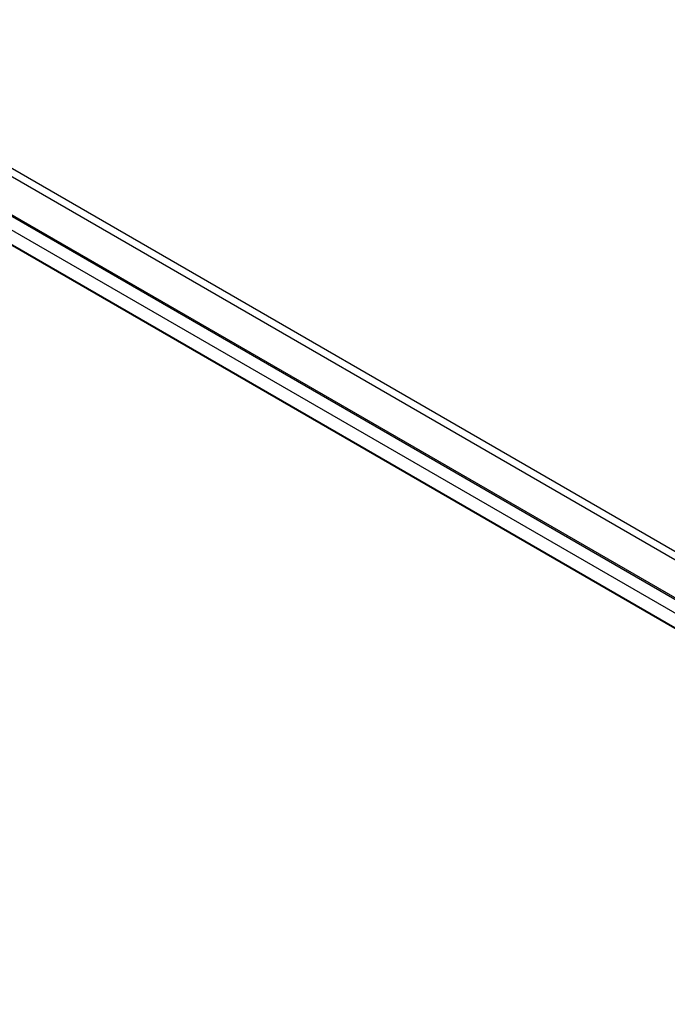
# Model space of a CAD drawing. Header units: millimetres. Extents: x 6239 to 7218, y -13987 to -13139.
# Tile 53 of 256: x 6609 to 6628, y -13482 to -13452. Entities that reach past the tile are written whole.
import ezdxf

# ---------------------------------------------------------------- set-up
doc = ezdxf.new("R2010")
doc.units = ezdxf.units.MM

msp = doc.modelspace()

# ---------------------------------------------------------------- linework, layer by layer
at = {"color": 7, "true_color": 0xffffff}
for p, q in [((6239.83, -13243.747, 49.496), (6672.834, -13493.742, 49.496)), ((6239.83, -13243.747, 49.496), (6672.834, -13493.742, 49.496)), ((6672.721, -13493.936, 49.471), (6239.718, -13243.942, 49.471)), ((6239.211, -13244.818, 54.855), (6672.215, -13494.813, 54.855)), ((6239.211, -13244.818, 54.855), (6672.215, -13494.813, 54.855)), ((6239.23, -13244.785, 50.246), (6672.234, -13494.78, 50.246)), ((6239.23, -13244.785, 50.246), (6672.234, -13494.78, 50.246)), ((6239.034, -13245.126, 51.951), (6672.037, -13495.121, 51.951)), ((6238.837, -13245.467, 53.656), (6671.84, -13495.462, 53.656)), ((6238.837, -13245.467, 53.656), (6671.84, -13495.462, 53.656)), ((6671.845, -13495.455, 54.485), (6238.841, -13245.46, 54.485))]:
    msp.add_line(p, q, dxfattribs=at)

doc.saveas('drawing.dxf')
